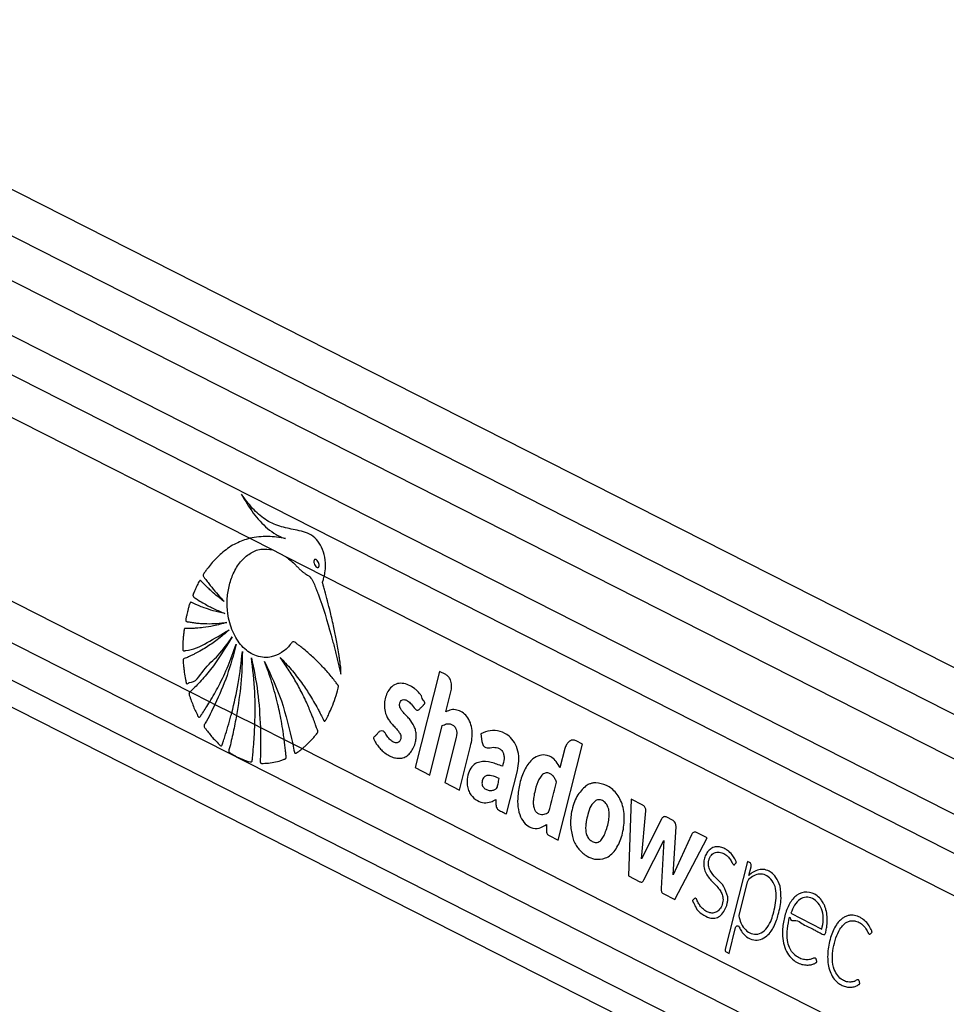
# Paper-space layout 'Surface plate' of a CAD drawing. Header units: millimetres. Extents: x 65420 to 443956, y 26941 to 406945.
# Tile 38 of 71: x 302930 to 309466, y 177110 to 184055. Entities that reach past the tile are written whole.
import ezdxf

# ---------------------------------------------------------------- set-up
doc = ezdxf.new("R2010")
doc.units = ezdxf.units.MM

psp = doc.layouts.new('Surface plate')

# ---------------------------------------------------------------- linework, layer by layer
at = {"color": 7, "linetype": 'Continuous', "lineweight": 25, "ltscale": 50}
for p, q in [((332989.5, 166923.57), (299246.26, 184055.37)), ((333674.14, 167220.83), (300516.37, 184055.37)), ((298566.54, 181393.05), (328092.32, 166402.5)), ((304552.67, 180397.61), (304715.56, 180314.91)), ((304715.56, 180314.91), (304809.73, 180267.1)), ((304715.56, 180314.91), (304809.73, 180267.1)), ((304809.73, 180267.1), (305078.45, 180130.67)), ((305078.45, 180130.67), (327476.21, 168759.09)), ((305891.02, 179458.36), (305718.75, 178779.75)), ((305934.95, 179436.05), (305891.02, 179458.36)), ((304131.21, 179314.68), (304270.28, 179244.07)), ((305934.79, 179172.34), (305972.87, 179322.36)), ((304270.28, 179244.07), (304307.2, 179225.33)), ((304307.2, 179225.33), (304425.91, 179165.06)), ((304425.91, 179165.06), (304459.26, 179148.13)), ((304459.26, 179148.13), (304588.55, 179082.49)), ((304588.55, 179082.49), (304627.34, 179062.79)), ((304627.34, 179062.79), (304795.32, 178977.5)), ((305821.84, 178727.4), (305910.19, 179075.46)), ((306183.54, 179017.92), (306190.6, 178962.85)), ((304795.32, 178977.5), (304856.29, 178946.55)), ((304856.29, 178946.55), (304921.81, 178913.28)), ((306006.97, 178983.33), (305928.28, 178673.37)), ((306031.37, 178621.02), (306110.06, 178930.99)), ((306727.8, 178267.44), (306900.07, 178946.05)), ((306900.07, 178946.05), (306855.85, 178968.5)), ((304921.81, 178913.28), (327180.86, 167612.13)), ((306775.81, 178915.11), (306740.74, 178776.96)), ((305718.75, 178779.75), (305821.84, 178727.4)), ((306362.95, 178452.68), (306440.32, 178757.46)), ((305928.28, 178673.37), (306031.37, 178621.02)), ((307241.7, 178557.15), (307224.98, 178015.01)), ((307324.18, 178515.27), (307241.7, 178557.15)), ((307314.94, 178137.14), (307346.34, 178475.35)), ((307539.52, 178406.42), (307490.25, 178431.44)), ((306646.31, 178378.38), (306644.87, 178337.17)), ((307455.88, 178416.24), (307314.94, 178137.14)), ((307539.23, 178022.15), (307559.12, 178363.36)), ((306663.93, 178299.86), (306727.8, 178267.44)), ((307668.09, 178305.86), (307539.23, 178022.15)), ((307780.07, 178283.72), (307703.21, 178322.74)), ((307332.97, 177987.81), (307472.71, 178264.65)), ((307472.71, 178264.65), (307455.35, 177925.67)), ((307551.58, 177849.2), (307780.07, 178283.72)), ((308063.3, 178118.27), (307906.11, 177499.09)), ((308078.33, 178110.64), (308063.3, 178118.27)), ((307224.98, 178015.01), (307304.81, 177974.48)), ((308072.38, 178018.04), (308072.72, 178018.41)), ((308072.72, 178018.41), (308088.44, 178080.33)), ((308060.89, 177971.81), (308001.69, 177738.62)), ((307467.76, 177891.75), (307551.58, 177849.2)), ((308368.96, 177751.73), (308588.14, 177640.45)), ((307933.14, 177468.58), (307979.33, 177650.54)), ((307912.85, 177478.88), (307933.14, 177468.58))]:
    psp.add_line(p, q, dxfattribs=at)
at = {"color": 8, "linetype": 'Continuous', "lineweight": 25, "ltscale": 50}
for p, q in [((300221.11, 183877.27), (333325.89, 167069.63)), ((299057.36, 183764.76), (332579.13, 166745.4)), ((299069.57, 183481.4), (327869.11, 168859.57)), ((299069.57, 183181.44), (304552.67, 180397.61)), ((298966.84, 181936.68), (304131.21, 179314.68)), ((298852.83, 181701.6), (327441.97, 167186.6)), ((298706.37, 181511.6), (329997.75, 165624.63))]:
    psp.add_line(p, q, dxfattribs=at)
at = {"color": 7, "linetype": 'Continuous', "lineweight": 25, "ltscale": 50, "flags": 128}
psp.add_lwpolyline([(307979.33, 177650.54), (307981.18, 177655.53), (307983.91, 177659.62), (307987.32, 177662.5), (307991.16, 177663.97), (307995.14, 177663.91), (307998.95, 177662.33), (308002.32, 177659.34), (308004.99, 177655.17)], dxfattribs=at)
at = {"color": 7, "linetype": 'Continuous', "lineweight": 25, "ltscale": 2500}
for centre, radius, start, end in [((306995.68, 178542.41), 130.09, 100.639243, 105.29654), ((307480.18, 178407.74), 25.75, 66.991157, 160.707364), ((307514.53, 178369.06), 44.95, 352.721389, 56.224485), ((307693.24, 178298.51), 26.21, 67.639135, 163.699781), ((307090.23, 178371.27), 273.96, 198.707557, 202.501032), ((308062.74, 178088.6), 27, 342.169211, 54.716886), ((308156.38, 177938.48), 126.13, 54.049464, 61.765924), ((308096.7, 177963.68), 36.72, 133.712578, 167.204627), ((307923.25, 177493.58), 18, 162.176659, 234.702675)]:
    psp.add_arc(centre, radius, start, end, dxfattribs=at)
at = {"color": 7, "linetype": 'Continuous', "lineweight": 25, "ltscale": 50}
for points, knots in [([(305078.45, 180130.67), (305078.79, 180132.26), (305079.31, 180134.65), (305079.88, 180137.45), (305080.13, 180138.75), (305080.31, 180139.65), (305080.71, 180141.76), (305082.27, 180150.23), (305087.22, 180184.13), (305087.46, 180244.53), (305069.56, 180319.49), (305034.9, 180380.4), (304986.97, 180422.25), (304931.33, 180445.31), (304855.58, 180460.47), (304763.14, 180478.51), (304659.46, 180524.32), (304569.39, 180605.77), (304519.33, 180673.5), (304493.91, 180707.89)], [0, 0, 0, 0, 0.0044504, 0.0066719, 0.0077856, 0.0080667, 0.0091787, 0.0136278, 0.0314444, 0.1016211, 0.1718203, 0.241143, 0.3100911, 0.3838947, 0.4581807, 0.5963624, 0.7334644, 0.864675, 1, 1, 1, 1]), ([(304493.91, 180707.89), (304520.5, 180662.13), (304573.6, 180570.76), (304659.44, 180478.25), (304727.54, 180428.88), (304765.06, 180409.57), (304787.23, 180399.92), (304798.66, 180396.54), (304804.39, 180394.84)], [0, 0, 0, 0, 0.3257348, 0.6504627, 0.8229686, 0.9110798, 0.9554594, 1, 1, 1, 1]), ([(304552.67, 180397.61), (304519.91, 180386.93), (304453.68, 180365.34), (304364.78, 180304.84), (304300.51, 180242.75), (304265.14, 180199.26), (304250.53, 180179.55), (304243.06, 180169.27), (304235.68, 180157.93), (304228.52, 180149.4), (304224.6, 180141.32), (304223.89, 180135.99), (304224.93, 180130.27), (304228.67, 180123.75), (304233.66, 180117.05), (304238.61, 180111.23), (304248.49, 180098.67), (304263.19, 180078.03), (304291.36, 180042.35), (304327.33, 179998.92), (304357.49, 179966.66), (304372.57, 179950.53)], [0, 0, 0, 0, 0.17229745, 0.34823842, 0.50284784, 0.57091991, 0.58875482, 0.60660102, 0.62444698, 0.64465822, 0.65466302, 0.65920879, 0.66387385, 0.67560829, 0.68896742, 0.69940149, 0.70861966, 0.75719684, 0.80577141, 0.9028873, 1, 1, 1, 1]), ([(304804.39, 180394.84), (304762.84, 180402.11), (304678.86, 180416.81), (304595.02, 180404.05), (304552.67, 180397.61)], [0, 0, 0, 0, 0.4948472, 1, 1, 1, 1]), ([(305175.43, 179338.82), (305176.49, 179342.17), (305177.92, 179346.69), (305178.34, 179353.44), (305176.96, 179358.05), (305172.92, 179364.07), (305163.8, 179375.03), (305148.5, 179395.75), (305124.77, 179424.91), (305087.1, 179469.32), (305035.56, 179524.19), (304981.03, 179575.46), (304936.71, 179612.39), (304908.88, 179634.89), (304885.28, 179650.84), (304870.67, 179666.69), (304855.89, 179668.41), (304849.44, 179661.6), (304837.61, 179646.59), (304814.79, 179618.81), (304788.14, 179598.31), (304768.26, 179586.01), (304760.82, 179581.79), (304747.28, 179574.74), (304725.56, 179565.69), (304670.58, 179551.99), (304587.42, 179561.71), (304494.43, 179629.11), (304427.73, 179735.65), (304395.39, 179852.74), (304390.72, 179963.53), (304403.61, 180059.97), (304434.77, 180153.36), (304485.65, 180234.79), (304552.8, 180294.06), (304631.96, 180327.71), (304686.9, 180319.3), (304715.56, 180314.91)], [0, 0, 0, 0, 0.0050973, 0.0068835, 0.0092977, 0.0118085, 0.0184537, 0.0329732, 0.0536863, 0.0806256, 0.1299881, 0.1812242, 0.2100381, 0.2317697, 0.2445561, 0.2618705, 0.2672448, 0.2722247, 0.2770977, 0.2989824, 0.3313547, 0.3366398, 0.3419247, 0.3472108, 0.3651684, 0.3866325, 0.457485, 0.5254775, 0.5883491, 0.6525306, 0.697318, 0.7420503, 0.7884351, 0.8401386, 0.8916853, 0.9434937, 1, 1, 1, 1]), ([(304809.73, 180267.1), (304832.5, 180248.33), (304861.27, 180224.61), (304893.18, 180190.22), (304910.1, 180173.35), (304927.06, 180158.65), (304944.1, 180147.39), (304966.19, 180133.9), (304991.94, 180113.02), (305007.6, 180071.27), (305020.39, 180041.43), (305028.2, 180021.04), (305031.65, 180011.94), (305033.15, 180007.92), (305033.81, 180006.16), (305034.1, 180005.38), (305034.23, 180005.04), (305034.28, 180004.88), (305034.31, 180004.81), (305069.91, 179911.02), (305103.19, 179799.69), (305136.93, 179674.13), (305147.18, 179634.83), (305157.19, 179595.44), (305167, 179555.99), (305176.62, 179516.5), (305186.1, 179477.13), (305192.27, 179450.88), (305195.33, 179437.82)], [0, 0, 0, 0, 0.1079556, 0.1364279, 0.1645802, 0.1929012, 0.2179645, 0.2415631, 0.2922242, 0.334927, 0.3757503, 0.394086, 0.4021527, 0.4057068, 0.407266, 0.4079558, 0.4082557, 0.4083917, 0.4084504, 0.4084961, 0.7173106, 0.7578385, 0.7983583, 0.8388552, 0.8793113, 0.9197204, 0.9600631, 1, 1, 1, 1]), ([(305007.92, 180245.09), (305007.14, 180243.96), (305005.58, 180241.71), (305004.3, 180236.68), (305004.21, 180229.49), (305006.79, 180218.18), (305013.38, 180204.84), (305021.64, 180195.1), (305028.84, 180191.24), (305033.02, 180190.72), (305036.44, 180192.02), (305038, 180193.65), (305038.67, 180194.34)], [0, 0, 0, 0, 0.0543981, 0.108795, 0.182974, 0.3048036, 0.5225229, 0.7535826, 0.8287066, 0.904451, 0.9589909, 1, 1, 1, 1]), ([(305038.67, 180194.34), (305039.44, 180195.46), (305040.99, 180197.68), (305042.26, 180202.67), (305042.36, 180209.8), (305039.84, 180221.02), (305033.37, 180234.34), (305025.22, 180244.11), (305018.05, 180248.12), (305013.85, 180248.76), (305010.3, 180247.53), (305008.66, 180245.85), (305007.92, 180245.09)], [0, 0, 0, 0, 0.0540524, 0.108131, 0.1815058, 0.3019577, 0.518426, 0.7487649, 0.8245136, 0.9008349, 0.9551954, 1, 1, 1, 1]), ([(304372.57, 179950.53), (304357.51, 179962.01), (304327.41, 179984.97), (304289.71, 180017.31), (304259.62, 180044.96), (304240.27, 180063.51), (304226.46, 180077.51), (304216.09, 180087.5), (304209.6, 180096.08), (304204.03, 180098.9), (304201.94, 180098.98), (304199.79, 180097.94), (304195.22, 180092.91), (304189.19, 180081.56), (304178.55, 180060.71), (304168.92, 180038.32), (304159.8, 180017.47), (304154.83, 180005.99), (304152.17, 179998.22), (304151.45, 179993.8), (304152.01, 179989.87), (304153.73, 179986.67), (304158.29, 179982.11), (304170.31, 179974.18), (304194.91, 179956.86), (304240.17, 179930.89), (304302.27, 179897.46), (304351.35, 179877.34), (304376.5, 179867.02)], [0, 0, 0, 0, 0.0957636, 0.1915196, 0.2467605, 0.2966583, 0.3224911, 0.3418202, 0.3671405, 0.3709812, 0.3746499, 0.378606, 0.383427, 0.406828, 0.434287, 0.4854518, 0.5103746, 0.5314298, 0.5386665, 0.5445267, 0.5490365, 0.5540359, 0.5600294, 0.5801647, 0.6281078, 0.7139889, 0.8534151, 1, 1, 1, 1]), ([(305195.33, 179437.82), (305195.56, 179455.28), (305195.87, 179479.61), (305190.81, 179512.6), (305187.18, 179539.14), (305181.33, 179576.91), (305173.61, 179623.26), (305161.53, 179689.22), (305144.58, 179773.16), (305123.55, 179866.09), (305102.18, 179952.69), (305085.87, 180014.45), (305075.07, 180053.23), (305069.86, 180069.86), (305067.8, 180077.22), (305067.13, 180081.06), (305066.38, 180083.4), (305065.81, 180084.7), (305065.36, 180086.93), (305066.37, 180090.05), (305067.96, 180094.24), (305070.77, 180100.78), (305074.17, 180113.25), (305076.77, 180123.82), (305078.45, 180130.67)], [0, 0, 0, 0, 0.0718876, 0.1001827, 0.1393882, 0.1838914, 0.2602032, 0.3365155, 0.4659582, 0.6215486, 0.7403881, 0.8456497, 0.8944481, 0.91291, 0.9209381, 0.9271774, 0.9292236, 0.9315461, 0.9335272, 0.9385407, 0.9447967, 0.953642, 0.969976, 1, 1, 1, 1]), ([(304376.5, 179867.02), (304349.14, 179872.93), (304300.06, 179883.53), (304237.99, 179903.89), (304195.67, 179920.31), (304168.08, 179932.16), (304151.69, 179939.64), (304141.24, 179945.8), (304135.85, 179945.82), (304133.09, 179943.32), (304131.64, 179941.23), (304129.19, 179935.26), (304124.35, 179922.19), (304118.73, 179902.29), (304113.47, 179880.19), (304108.44, 179858.5), (304104.27, 179840.32), (304101.51, 179827.27), (304100.77, 179820.99), (304100.89, 179817.92), (304101.48, 179815.38), (304103.07, 179812.19), (304106.83, 179809.64), (304112.29, 179808.53), (304125.85, 179806.85), (304147.56, 179802.77), (304179.15, 179799.11), (304213.14, 179796.21), (304283.96, 179792.99), (304342.78, 179798.57), (304389.64, 179803.01)], [0, 0, 0, 0, 0.1302635, 0.2336174, 0.2997682, 0.3367911, 0.3694477, 0.3805856, 0.390294, 0.3929321, 0.3958246, 0.3999442, 0.4158115, 0.4449741, 0.4711024, 0.4934582, 0.5209248, 0.5347648, 0.5387558, 0.542051, 0.5448943, 0.5475292, 0.5548627, 0.5634955, 0.5735903, 0.6188929, 0.6665752, 0.7227709, 0.7791838, 1, 1, 1, 1]), ([(304389.64, 179803.01), (304359.05, 179794.37), (304303.87, 179778.79), (304232.13, 179767.56), (304181.66, 179762.93), (304148.92, 179761.33), (304128.17, 179761.15), (304113.24, 179760.97), (304103.4, 179761.82), (304096.73, 179762.13), (304093.55, 179760.82), (304092.15, 179759.85), (304090.46, 179757.92), (304089.2, 179754.16), (304088.46, 179746.54), (304087.04, 179735.72), (304085.05, 179717.7), (304082.52, 179687.48), (304080.07, 179653.32), (304079.21, 179625.75), (304079.63, 179613.28), (304080.52, 179608.41), (304082.45, 179605.18), (304085.48, 179603.34), (304089.47, 179603.23), (304093.88, 179604.32), (304097.41, 179605.52), (304099.61, 179606.26), (304100.53, 179606.53), (304100.92, 179606.66), (304101.1, 179606.69), (304101.17, 179606.72), (304101.2, 179606.72), (304101.22, 179606.73), (304101.22, 179606.73), (304152.64, 179607.74), (304256.22, 179663.21), (304355.03, 179720.14), (304406.41, 179749.74)], [0, 0, 0, 0, 0.1242683, 0.2241336, 0.2873907, 0.3258099, 0.3546673, 0.3701172, 0.3852242, 0.3941735, 0.3963134, 0.398353, 0.4003507, 0.4048739, 0.40957, 0.422063, 0.4358637, 0.4609452, 0.5078088, 0.5326723, 0.538554, 0.5429886, 0.5465731, 0.5500378, 0.5557814, 0.5621972, 0.5678789, 0.570234, 0.5712219, 0.571646, 0.5718297, 0.5719099, 0.5719453, 0.5719617, 0.5719687, 0.5719743, 0.7774223, 1, 1, 1, 1]), ([(304406.41, 179749.74), (304379.01, 179726.41), (304326.66, 179681.84), (304256.97, 179634.44), (304203.02, 179602.26), (304167.68, 179583.4), (304140.82, 179570.07), (304121.74, 179561.4), (304105.42, 179553.65), (304093.74, 179550.63), (304086.71, 179546.34), (304084.42, 179544.15), (304083.21, 179542.03), (304082.35, 179538.87), (304082.25, 179532.67), (304082.97, 179521.24), (304084.81, 179503.12), (304087.08, 179479.35), (304091.79, 179444.52), (304096.79, 179412.89), (304101.76, 179388.58), (304103.17, 179379.85), (304104.46, 179375.4), (304105.86, 179372.65), (304107.65, 179370.85), (304109.74, 179370.01), (304114.52, 179370.53), (304119.33, 179374.46), (304123.59, 179378.28), (304125.39, 179379.85), (304126.11, 179380.44), (304126.41, 179380.69), (304126.54, 179380.78), (304126.6, 179380.83), (304126.62, 179380.84), (304126.63, 179380.85), (304126.64, 179380.85), (304167.79, 179374.9), (304227.91, 179482.45), (304334.14, 179567.69), (304396.31, 179655.69), (304428.37, 179701.07)], [0, 0, 0, 0, 0.1089477, 0.2080919, 0.2631108, 0.3084217, 0.3367464, 0.3600784, 0.3767091, 0.3953938, 0.4002563, 0.4026777, 0.4047342, 0.4066955, 0.4107369, 0.4194845, 0.4344114, 0.4547942, 0.477274, 0.5198268, 0.5327856, 0.5382564, 0.5413724, 0.5443199, 0.546268, 0.5487613, 0.5515463, 0.562359, 0.5670229, 0.5688328, 0.5695643, 0.5698696, 0.5700014, 0.5700592, 0.5700839, 0.5700946, 0.5701014, 0.5701038, 0.7040812, 0.8473793, 1, 1, 1, 1]), ([(304428.37, 179701.07), (304379.49, 179621.22), (304309.09, 179506.2), (304214.36, 179397.5), (304173.19, 179354.9), (304155.16, 179337.05), (304145.75, 179328.05), (304137.91, 179320.29), (304132.93, 179316.12), (304131.21, 179314.68)], [0, 0, 0, 0, 0.5513975, 0.7942014, 0.9011371, 0.9291585, 0.9571797, 0.9852107, 1, 1, 1, 1]), ([(304270.28, 179244.07), (304291.97, 179281.27), (304339.08, 179362.08), (304402.45, 179497.41), (304438.78, 179598.84), (304457.04, 179649.82)], [0, 0, 0, 0, 0.29777697, 0.64704008, 1, 1, 1, 1]), ([(304457.04, 179649.82), (304437.1, 179575.5), (304397.23, 179426.89), (304337.2, 179292.51), (304307.2, 179225.33)], [0, 0, 0, 0, 0.5001023, 1, 1, 1, 1]), ([(304425.91, 179165.06), (304442.73, 179233.87), (304477.22, 179375.03), (304492.37, 179522.86), (304500.13, 179598.62)], [0, 0, 0, 0, 0.4875194, 1, 1, 1, 1]), ([(304500.13, 179598.62), (304498.44, 179522.59), (304495.05, 179370.57), (304471.19, 179222.26), (304459.26, 179148.13)], [0, 0, 0, 0, 0.500122, 1, 1, 1, 1]), ([(304564.3, 179554.74), (304580.97, 179474.31), (304614.3, 179313.48), (304623, 179146.34), (304627.34, 179062.79)], [0, 0, 0, 0, 0.5001525, 1, 1, 1, 1]), ([(304588.55, 179082.49), (304590.13, 179159.52), (304593.36, 179318.07), (304574.17, 179474.38), (304564.3, 179554.74)], [0, 0, 0, 0, 0.4858511, 1, 1, 1, 1]), ([(304921.81, 178913.28), (304926.59, 178917.17), (304938.03, 178926.49), (304955.67, 178942.32), (304976.7, 178962.79), (304994.01, 178981.62), (305008.06, 178997.77), (305017.44, 179009.98), (305026.4, 179018.61), (305031.95, 179027.5), (305032.76, 179034.29), (305030.92, 179045.61), (305022.85, 179063.15), (305014.9, 179086.55), (305006.49, 179109.08), (304998.05, 179131.3), (304986.21, 179161.23), (304970.64, 179198.6), (304950.45, 179244.1), (304920.38, 179307.33), (304878.41, 179386.18), (304824.81, 179474.94), (304785.8, 179529.74), (304766.29, 179557.14)], [0, 0, 0, 0, 0.0275765, 0.0660207, 0.1044695, 0.155217, 0.1751524, 0.1950905, 0.2187241, 0.2297776, 0.2353899, 0.2423555, 0.2702629, 0.3084499, 0.3343785, 0.3603103, 0.3976583, 0.4556736, 0.5136888, 0.5876236, 0.7250974, 0.8625078, 1, 1, 1, 1]), ([(304766.29, 179557.14), (304792.48, 179529.48), (304844.84, 179474.16), (304913.08, 179385.95), (304965.12, 179309.13), (305003.01, 179246.87), (305027.27, 179204), (305046.93, 179166.84), (305060.87, 179140.43), (305070, 179119.84), (305074.9, 179109.98), (305077.76, 179107.59), (305079.99, 179106.86), (305083.1, 179107.68), (305086.19, 179110.96), (305089.41, 179116.7), (305094.65, 179127.91), (305102.33, 179141.4), (305115.44, 179168.2), (305133.87, 179209.92), (305156.56, 179269.77), (305169.14, 179315.81), (305175.43, 179338.82)], [0, 0, 0, 0, 0.1528164, 0.3055974, 0.4317413, 0.5044929, 0.5772445, 0.613251, 0.6581316, 0.6857709, 0.6944596, 0.6970258, 0.7011537, 0.7048892, 0.7114488, 0.7186444, 0.7291215, 0.7558365, 0.77588, 0.8368939, 0.9184755, 1, 1, 1, 1]), ([(304656.39, 179527.57), (304699.18, 179437.25), (304784.75, 179256.61), (304832.44, 179049.9), (304856.29, 178946.55)], [0, 0, 0, 0, 0.50001291, 1, 1, 1, 1]), ([(304795.32, 178977.5), (304793.69, 178989.99), (304788.81, 179027.18), (304779.02, 179088.63), (304765.78, 179158.44), (304749.98, 179229.83), (304731.49, 179302.62), (304709.04, 179379.3), (304684.26, 179454.55), (304665.68, 179503.23), (304656.39, 179527.57)], [0, 0, 0, 0, 0.064925, 0.1934042, 0.3218987, 0.4343984, 0.5758021, 0.7171989, 0.8585942, 1, 1, 1, 1]), ([(305972.87, 179322.36), (305974.89, 179335.4), (305978.87, 179361.06), (305969.98, 179396.29), (305954.86, 179422.59), (305941.66, 179431.51), (305934.95, 179436.05)], [0, 0, 0, 0, 0.2836908, 0.5579012, 0.7750238, 1, 1, 1, 1]), ([(305751.59, 179193.15), (305753.7, 179195.44), (305758.25, 179200.39), (305766.03, 179208.83), (305773.08, 179216.56), (305778.88, 179222.74), (305782.33, 179226.77), (305785.15, 179229.1), (305786.88, 179230.91), (305787.77, 179232.19), (305787.75, 179233.66), (305787.44, 179235.45), (305786.42, 179238.73), (305784.57, 179243.09), (305782.67, 179247.09), (305781.47, 179249.55), (305781.07, 179250.43), (305780.92, 179250.76), (305780.86, 179250.9), (305780.83, 179250.95), (305780.82, 179250.98), (305780.82, 179250.99), (305780.82, 179250.99), (305771.99, 179249.02), (305769.96, 179282.98), (305751.01, 179299.7), (305733.68, 179321.66), (305695.05, 179354.14), (305643.8, 179377.92), (305583.95, 179372.33), (305546.1, 179347.06), (305520.58, 179308.55), (305506.11, 179266.29), (305501.01, 179220.57), (305505.97, 179169.23), (305523.42, 179127.25), (305545.89, 179098.18), (305566.06, 179075.74), (305586.41, 179054.21), (305605.01, 179032.23), (305616.45, 179012.87), (305619.58, 178995.16), (305618.32, 178982.75), (305614.43, 178971.73), (305608.45, 178963.13), (305601.06, 178957.28), (305591.32, 178953.66), (305575.24, 178954.33), (305554.04, 178963.94), (305531.48, 178986.01), (305515.58, 179011.06), (305501.27, 179033.79), (305489.99, 179037.96), (305484.31, 179040.06)], [0, 0, 0, 0, 0.0099314, 0.0214276, 0.0365864, 0.0432559, 0.0484958, 0.0532932, 0.0553271, 0.056686, 0.0577101, 0.0590089, 0.0615763, 0.0670892, 0.0724318, 0.0742927, 0.0749625, 0.0752236, 0.0753291, 0.0753772, 0.0753961, 0.0754035, 0.0754089, 0.0754116, 0.1039971, 0.1325731, 0.1611998, 0.1897799, 0.3002885, 0.3553551, 0.4103139, 0.4519035, 0.4923975, 0.5324307, 0.5723895, 0.6270195, 0.6565116, 0.6858414, 0.7228176, 0.7511978, 0.7767408, 0.7873398, 0.798405, 0.8090623, 0.8193674, 0.8297376, 0.8403333, 0.8565629, 0.8890691, 0.9219682, 0.957476, 0.9785714, 1, 1, 1, 1]), ([(304131.21, 179314.68), (304129.65, 179313.28), (304127.24, 179311.12), (304124.81, 179307.1), (304123.79, 179303.47), (304123.8, 179297.75), (304127.18, 179286.7), (304140.24, 179251.3), (304156.36, 179203.94), (304178.34, 179162.57), (304186.45, 179141.07), (304192.11, 179135.09), (304194.52, 179133.85), (304197.16, 179134.03), (304201.23, 179136.67), (304204.85, 179141.89), (304207.92, 179147.08), (304209.54, 179149.86), (304210.38, 179151.22), (304210.8, 179151.88), (304211.02, 179152.22), (304211.24, 179152.54), (304211.9, 179153.51), (304214.54, 179157.41), (304225.09, 179173.06), (304244.33, 179202.3), (304261.21, 179229.47), (304270.28, 179244.07)], [0, 0, 0, 0, 0.0210291, 0.0326176, 0.042323, 0.0520429, 0.0781826, 0.1379803, 0.3773199, 0.4968565, 0.5566211, 0.5673243, 0.5763672, 0.5854733, 0.5973114, 0.6279748, 0.6449673, 0.6534611, 0.6577032, 0.659827, 0.6608985, 0.6614257, 0.6635455, 0.6720449, 0.706016, 0.841954, 1, 1, 1, 1]), ([(304307.2, 179225.33), (304295.87, 179202.82), (304273.21, 179157.8), (304249.91, 179107.74), (304232.78, 179083.57), (304230.38, 179075.97), (304230.4, 179071.48), (304232.08, 179065.83), (304238.08, 179056.74), (304259.53, 179030.21), (304289.15, 178988.88), (304324.99, 178957.79), (304342.88, 178934.32), (304351.66, 178932.81), (304353.96, 178933.89), (304356.68, 178937.16), (304358.48, 178942.37), (304359.84, 178946.65), (304360.41, 178948.42), (304360.52, 178948.74), (304360.63, 178949.06), (304360.95, 178950.03), (304362.26, 178953.9), (304367.46, 178969.44), (304387.99, 179032.1), (304408.42, 179100.57), (304423.99, 179157.96), (304425.91, 179165.06)], [0, 0, 0, 0, 0.1240556, 0.2481148, 0.2719645, 0.2800738, 0.2852624, 0.2915768, 0.3066041, 0.3393031, 0.470233, 0.5614027, 0.6069951, 0.6125421, 0.6170329, 0.6225312, 0.6357314, 0.6432539, 0.6441997, 0.6446669, 0.6448999, 0.6458421, 0.6496017, 0.6646555, 0.7248605, 0.9659745, 1, 1, 1, 1]), ([(305484.31, 179040.06), (305477.85, 179038.6), (305465.39, 179035.78), (305451.68, 179017.48), (305440.03, 179005.48), (305431.09, 178997.4), (305427.13, 178992.45), (305425.84, 178988.66), (305425.63, 178987.03), (305425.99, 178984.22), (305430.78, 178975.59), (305438.38, 178958.24), (305454.44, 178934.32), (305474.59, 178910.11), (305500.37, 178886.18), (305529.85, 178865.72), (305563.47, 178850.54), (305598.31, 178843.68), (305632.12, 178847.08), (305663.19, 178861.14), (305688.94, 178886.91), (305709.29, 178920.53), (305721.99, 178957.03), (305727.27, 178992.73), (305726.34, 179025.09), (305720.18, 179051.12), (305706.12, 179085.97), (305684.07, 179116.49), (305657.32, 179146.28), (305637.27, 179166.15), (305620.75, 179185.58), (305610.14, 179205.49), (305607.93, 179225.53), (305611.73, 179240.77), (305619.1, 179252.7), (305631.58, 179260.07), (305648.04, 179258.9), (305669.15, 179249.5), (305693.61, 179227.07), (305710.18, 179199.28), (305726.76, 179187.13), (305735.07, 179184.41), (305743.94, 179185.99), (305748.93, 179190.65), (305751.59, 179193.15)], [0, 0, 0, 0, 0.0226933, 0.0437679, 0.0651238, 0.074103, 0.0817032, 0.0833138, 0.0846095, 0.0858079, 0.0903681, 0.1114665, 0.1376478, 0.1725378, 0.2054827, 0.2470295, 0.2889524, 0.3304574, 0.3713796, 0.408519, 0.444977, 0.4820369, 0.5188255, 0.5459743, 0.5729937, 0.5992825, 0.6141076, 0.6736308, 0.7069348, 0.7354698, 0.760548, 0.7834656, 0.7961243, 0.80987, 0.8227216, 0.8348465, 0.856611, 0.8796692, 0.913136, 0.958833, 0.9692406, 0.9789811, 0.9887717, 1, 1, 1, 1]), ([(304459.26, 179148.13), (304451.63, 179107.97), (304440.19, 179047.75), (304421.57, 178969.82), (304413.34, 178925.54), (304404.53, 178901.59), (304404.61, 178894.06), (304405.64, 178890.67), (304408.47, 178886.55), (304413.51, 178882.98), (304426.77, 178876.24), (304455.19, 178857.6), (304500.77, 178837.97), (304539.17, 178823.5), (304560.51, 178819.63), (304564.07, 178819.79), (304566.66, 178821.4), (304568.7, 178824.38), (304570.35, 178829.94), (304571.07, 178837.77), (304571.33, 178843.97), (304571.65, 178847.11), (304571.67, 178847.27), (304571.68, 178847.44), (304571.73, 178847.93), (304571.93, 178849.9), (304572.7, 178857.8), (304575.74, 178889.41), (304582.32, 178965.45), (304586.09, 179036.21), (304588.55, 179082.49)], [0, 0, 0, 0, 0.1604599, 0.2406428, 0.320829, 0.340868, 0.345132, 0.3494313, 0.3544437, 0.3664189, 0.3794243, 0.4314145, 0.5355267, 0.6396118, 0.6482383, 0.6544918, 0.6592436, 0.6640038, 0.6708461, 0.6827552, 0.6945752, 0.6949424, 0.6951296, 0.6952236, 0.6955908, 0.6970679, 0.7029822, 0.7266221, 0.8212079, 1, 1, 1, 1]), ([(306110.06, 178930.99), (306113.86, 178948.88), (306121.51, 178984.84), (306122.22, 179041.79), (306110.7, 179096.65), (306085.85, 179142.06), (306051.44, 179172.04), (306013.09, 179187.86), (305972.62, 179190.6), (305947.42, 179178.44), (305934.79, 179172.34)], [0, 0, 0, 0, 0.1244512, 0.2501418, 0.3747705, 0.4998116, 0.624783, 0.7502281, 0.874851, 1, 1, 1, 1]), ([(304627.34, 179062.79), (304627.87, 179029.16), (304628.92, 178961.89), (304629.48, 178888.71), (304626.82, 178844.2), (304626.02, 178830.99), (304626.48, 178821.47), (304627.26, 178816.41), (304629.09, 178812.89), (304631.47, 178810.64), (304635.52, 178809.13), (304640.9, 178809.3), (304653.41, 178809.96), (304697.51, 178810.07), (304747.42, 178821.3), (304790.18, 178835.73), (304801.71, 178839.98), (304805.66, 178843.03), (304808.01, 178846.59), (304809.61, 178853.18), (304808.61, 178862.97), (304806.79, 178878.99), (304802.16, 178917.25), (304798.29, 178951.38), (304795.32, 178977.5)], [0, 0, 0, 0, 0.1560512, 0.3120932, 0.338412, 0.3647129, 0.373683, 0.3827448, 0.3879275, 0.3931148, 0.4009502, 0.4150397, 0.429027, 0.4849822, 0.7096725, 0.7656171, 0.7791989, 0.7890113, 0.7953512, 0.8017322, 0.8209274, 0.8397241, 0.8772985, 1, 1, 1, 1]), ([(305910.19, 179075.46), (305920.15, 179080.33), (305938.58, 179089.33), (305964.74, 179089.23), (305985.75, 179081.02), (306000.25, 179067.36), (306009.05, 179048.47), (306013.35, 179027.47), (306011.46, 179004.66), (306008.39, 178990.08), (306006.97, 178983.33)], [0, 0, 0, 0, 0.2007429, 0.3713529, 0.4912627, 0.6152047, 0.6945975, 0.7936929, 0.904544, 1, 1, 1, 1]), ([(306440.32, 178757.46), (306444.76, 178780.08), (306453.65, 178825.35), (306447.35, 178896.85), (306422.55, 178959.54), (306377.87, 179009.4), (306318.02, 179038.62), (306248.76, 179045.4), (306204.98, 179026.95), (306183.54, 179017.92)], [0, 0, 0, 0, 0.12290084, 0.24599951, 0.36880528, 0.4922608, 0.66168778, 0.83424656, 1, 1, 1, 1]), ([(304856.29, 178946.55), (304858.78, 178926.31), (304861.43, 178904.74), (304868.75, 178884.24), (304870.53, 178881.79), (304872.8, 178880.44), (304877.05, 178880.34), (304890.88, 178887.37), (304905.31, 178901.01), (304918.5, 178910.81), (304921.81, 178913.28)], [0, 0, 0, 0, 0.40905, 0.4359511, 0.456876, 0.4779451, 0.5045113, 0.5760133, 0.893285, 1, 1, 1, 1]), ([(306190.6, 178962.85), (306191.47, 178957.97), (306193.22, 178948.26), (306199.32, 178935.64), (306207.55, 178926.11), (306227.23, 178913.89), (306259.73, 178924.19), (306295.14, 178922.73), (306322.3, 178909.73), (306338.01, 178891.56), (306345.71, 178867.18), (306347.28, 178831.89), (306339.91, 178806.25), (306334.87, 178788.73)], [0, 0, 0, 0, 0.0436955, 0.0870347, 0.1308022, 0.1738721, 0.3477037, 0.5206391, 0.6094316, 0.6979007, 0.7620497, 0.8374653, 1, 1, 1, 1]), ([(306855.85, 178968.5), (306846.67, 178971.35), (306828.61, 178976.95), (306803.8, 178964.44), (306785.29, 178943.15), (306779.01, 178924.57), (306775.81, 178915.11)], [0, 0, 0, 0, 0.28369619, 0.55790521, 0.77502312, 1, 1, 1, 1]), ([(306740.74, 178776.96), (306732.52, 178792.76), (306716.89, 178822.81), (306684.43, 178852.76), (306644.53, 178870.58), (306597.6, 178869.3), (306541.53, 178840.93), (306492.38, 178774.95), (306458.3, 178682.12), (306442.17, 178589.33), (306440.38, 178502.49), (306459.28, 178432.29), (306492.8, 178380.51), (306539.17, 178352.15), (306593.73, 178346.82), (306628.9, 178367.92), (306646.31, 178378.38)], [0, 0, 0, 0, 0.0551731, 0.1049226, 0.1521197, 0.2211296, 0.2887829, 0.3864031, 0.4840728, 0.5817337, 0.6552045, 0.72656, 0.7887208, 0.8486944, 0.9250833, 1, 1, 1, 1]), ([(306334.87, 178788.73), (306308.86, 178799.06), (306256.88, 178819.7), (306188.01, 178826.71), (306135.17, 178805.14), (306102.69, 178767.16), (306086.08, 178713.05), (306084.28, 178660.77), (306094.37, 178617.5), (306117.54, 178577.21), (306155.23, 178543.47), (306205.04, 178528.55), (306249.85, 178534.56), (306276.35, 178548), (306288.02, 178553.92)], [0, 0, 0, 0, 0.1432452, 0.2863012, 0.3585621, 0.4297316, 0.5016542, 0.5733337, 0.6211833, 0.6688826, 0.7652244, 0.8510948, 0.934426, 1, 1, 1, 1]), ([(306312.89, 178702.15), (306294.99, 178710.23), (306270.02, 178721.51), (306236.85, 178725.23), (306218.3, 178722.27), (306204.76, 178713.06), (306196.71, 178700.93), (306191.71, 178686), (306189.76, 178670.01), (306191.81, 178654.41), (306200.55, 178638.27), (306217.63, 178625.66), (306240.91, 178616.11), (306257.82, 178618.51), (306266.26, 178619.71)], [0, 0, 0, 0, 0.2353486, 0.3283846, 0.4176259, 0.4666002, 0.5143669, 0.5625713, 0.6119262, 0.6567566, 0.6994102, 0.7879806, 0.894126, 1, 1, 1, 1]), ([(306715.31, 178676.77), (306712.13, 178685.6), (306705.77, 178703.23), (306690.23, 178723.7), (306671.7, 178737.86), (306648.91, 178745.15), (306623.27, 178738.06), (306592.82, 178703.91), (306572.84, 178652.05), (306559.55, 178595.64), (306552.89, 178554.06), (306551.15, 178515.98), (306557.5, 178494.95), (306560.63, 178484.6)], [0, 0, 0, 0, 0.0670184, 0.1338132, 0.2006254, 0.2679622, 0.3551289, 0.4415534, 0.6335922, 0.746492, 0.8463531, 0.9244453, 1, 1, 1, 1]), ([(306266.26, 178619.71), (306273.04, 178622.13), (306281.88, 178625.29), (306291.96, 178631.25), (306300.36, 178642.01), (306303.87, 178668.74), (306309.66, 178690.18), (306312.89, 178702.15)], [0, 0, 0, 0, 0.256556, 0.3348651, 0.3977497, 0.6637023, 1, 1, 1, 1]), ([(306560.63, 178484.6), (306564.68, 178477.78), (306572.94, 178463.87), (306591.22, 178453.13), (306610.2, 178448.27), (306628.43, 178449.9), (306644.57, 178455.57), (306661.57, 178464.77), (306669.33, 178495.79), (306686.98, 178565), (306702.83, 178627.52), (306715.31, 178676.77)], [0, 0, 0, 0, 0.06976554, 0.14208819, 0.2156733, 0.28555547, 0.3440216, 0.40472686, 0.47699798, 0.58801644, 1, 1, 1, 1]), ([(306924.06, 178650.99), (306900.91, 178628.57), (306853.71, 178582.88), (306821.09, 178477.05), (306810.18, 178373.14), (306823.97, 178312.98), (306830.74, 178283.4)], [0, 0, 0, 0, 0.27469575, 0.55998966, 0.78364547, 1, 1, 1, 1]), ([(306961.36, 178667.89), (306954.18, 178665.58), (306941.4, 178661.45), (306929.35, 178654.18), (306924.06, 178650.99)], [0, 0, 0, 0, 0.5612336, 1, 1, 1, 1]), ([(306992.58, 178672.46), (306988.63, 178672.27), (306981.64, 178671.95), (306974.69, 178670.78), (306971.66, 178670.27)], [0, 0, 0, 0, 0.563963, 1, 1, 1, 1]), ([(306984.33, 178134.61), (307010.97, 178133.39), (307063.74, 178130.98), (307134.18, 178192.52), (307178.61, 178288.04), (307198.94, 178399.02), (307188.84, 178513.91), (307140.01, 178604.9), (307070.43, 178660.62), (307018.53, 178668.51), (306992.58, 178672.46)], [0, 0, 0, 0, 0.1251146, 0.2479069, 0.3752364, 0.5042067, 0.6288633, 0.7523567, 0.876175, 1, 1, 1, 1]), ([(306288.02, 178553.92), (306287.95, 178545.49), (306287.8, 178526.72), (306290.17, 178501.35), (306301.9, 178485.22), (306314.79, 178476.78), (306335.69, 178466.37), (306351.98, 178458.19), (306362.95, 178452.68)], [0, 0, 0, 0, 0.1538117, 0.3424959, 0.4333414, 0.5586184, 0.7027714, 1, 1, 1, 1]), ([(306992.68, 178547.55), (306980.18, 178535.69), (306954.41, 178511.21), (306937.59, 178453.08), (306926.79, 178404.98), (306921.55, 178365.72), (306921.51, 178331.7), (306929.08, 178298.64), (306946.35, 178272.73), (306961.28, 178263.42), (306968.84, 178258.7)], [0, 0, 0, 0, 0.1778947, 0.366933, 0.51641, 0.611748, 0.7064918, 0.8043169, 0.9007983, 1, 1, 1, 1]), ([(306968.84, 178258.7), (306978.01, 178255.17), (306996.28, 178248.16), (307019.92, 178256.84), (307034.73, 178271.9), (307044.05, 178285.4), (307051.98, 178300.53), (307068.53, 178339.97), (307083.39, 178389.65), (307088.84, 178448.56), (307086.22, 178487.87), (307071.52, 178522.39), (307047.83, 178544.56), (307020.1, 178556.06), (307001.71, 178550.35), (306992.68, 178547.55)], [0, 0, 0, 0, 0.0814075, 0.1622238, 0.2004983, 0.238872, 0.2774593, 0.3157122, 0.5201853, 0.6014302, 0.6788807, 0.7576784, 0.838995, 0.9208959, 1, 1, 1, 1]), ([(307346.34, 178475.35), (307346.28, 178477.59), (307346.17, 178482.62), (307343.88, 178491.52), (307339.91, 178501.38), (307332.77, 178510), (307327.15, 178513.45), (307324.18, 178515.27)], [0, 0, 0, 0, 0.1234362, 0.2781781, 0.520208, 0.746524, 1, 1, 1, 1]), ([(306644.87, 178337.17), (306645.07, 178332.4), (306645.46, 178323.29), (306650.02, 178312.04), (306656.44, 178304.29), (306661.34, 178301.4), (306663.93, 178299.86)], [0, 0, 0, 0, 0.2863993, 0.5469865, 0.7602848, 1, 1, 1, 1]), ([(306837.12, 178266.43), (306843.04, 178253.82), (306853.62, 178231.24), (306867.65, 178212.84), (306873.84, 178204.72)], [0, 0, 0, 0, 0.5585463, 1, 1, 1, 1]), ([(306873.84, 178204.72), (306892.52, 178185.77), (306926.09, 178151.69), (306966.43, 178139.86), (306984.33, 178134.61)], [0, 0, 0, 0, 0.55617978, 1, 1, 1, 1]), ([(307974.32, 178097.58), (307977.82, 178100.44), (307981.54, 178103.48), (307984.31, 178108.37), (307984.72, 178109.38), (307984.88, 178111.24), (307984.31, 178114.08), (307981.39, 178122.65), (307971.69, 178139.95), (307953.61, 178169.77), (307926.25, 178194.7), (307895.71, 178212.2), (307866.27, 178221.55), (307835, 178221.75), (307805.68, 178210.06), (307781.71, 178187.42), (307764.89, 178157.51), (307754.75, 178121.89), (307753.67, 178080.72), (307770.35, 178026.12), (307812.81, 177975.55), (307856.78, 177934.89), (307882.93, 177892.55), (307893.69, 177855.95), (307887.51, 177813.61), (307868.69, 177777.93), (307841.39, 177756.5), (307812.5, 177751.35), (307785.91, 177758.15), (307762.59, 177770.6), (307741.51, 177788.81), (307723.14, 177812.3), (307710.95, 177834.64), (307704.57, 177850.69), (307700.21, 177855.97), (307697.02, 177857.94), (307692.55, 177858.31), (307687.44, 177854.98), (307682.95, 177849.34), (307679.03, 177845.54), (307676.68, 177843.44), (307676.07, 177842.27), (307675.96, 177841.78), (307676.02, 177841.12), (307676.48, 177838.99), (307677.95, 177835.52), (307679.91, 177831.34), (307684.26, 177822.4), (307688.94, 177812.14), (307694.39, 177802.52), (307696.84, 177798.36), (307697.94, 177796.55), (307698.43, 177795.76), (307698.64, 177795.41), (307698.74, 177795.26), (307698.78, 177795.19), (307698.8, 177795.16), (307698.81, 177795.15), (307706.79, 177770.74), (307743.15, 177745.26), (307788.39, 177718.1), (307832.46, 177715.84), (307869.38, 177728.62), (307888.02, 177751.98), (307897.5, 177763.85)], [0, 0, 0, 0, 0.01082698, 0.01153035, 0.01212779, 0.0130517, 0.01507029, 0.01773893, 0.03147929, 0.05748512, 0.09367558, 0.11910371, 0.14761699, 0.17579105, 0.20390242, 0.22975917, 0.25343621, 0.27687417, 0.30312643, 0.33094502, 0.38885611, 0.45147942, 0.47478105, 0.4968903, 0.52561515, 0.55383169, 0.58092875, 0.6088022, 0.63184079, 0.65437426, 0.67671712, 0.6991115, 0.72179443, 0.73127889, 0.73432522, 0.73735032, 0.74065823, 0.74626406, 0.75217335, 0.75710744, 0.75934935, 0.75963275, 0.75989564, 0.76032345, 0.76089122, 0.76422676, 0.76805775, 0.77063942, 0.78524197, 0.79166724, 0.79449765, 0.79574078, 0.79629055, 0.79653058, 0.79663478, 0.79668407, 0.79670452, 0.79671146, 0.79672054, 0.84693432, 0.8988804, 0.9327286, 0.96579004, 1, 1, 1, 1]), ([(307923.78, 177868.88), (307915.88, 177894.04), (307900.09, 177944.34), (307852.13, 177990.54), (307814.38, 178028.62), (307792.06, 178068.45), (307786.03, 178100.1), (307789.82, 178126.1), (307797.26, 178145.83), (307808.2, 178162.41), (307827.06, 178179.23), (307855.88, 178186.99), (307888.1, 178178.39), (307912.58, 178163.64), (307932.24, 178145.04), (307948.1, 178124.54), (307956.62, 178102.58), (307964.64, 178095.26), (307967.55, 178094.06), (307970.12, 178094.29), (307972.34, 178095.43), (307973.63, 178096.83), (307974.32, 178097.58)], [0, 0, 0, 0, 0.1247791, 0.2495434, 0.3696924, 0.4284055, 0.4812296, 0.5148704, 0.548892, 0.5835404, 0.6186105, 0.6933118, 0.7685112, 0.8304085, 0.8661122, 0.92293, 0.9699688, 0.9777293, 0.984775, 0.989396, 0.9943346, 1, 1, 1, 1]), ([(308001.69, 177738.62), (308003.87, 177727.95), (308009.22, 177701.64), (308026.77, 177660.01), (308058.51, 177622.95), (308101.34, 177602.92), (308149.27, 177603.21), (308195.3, 177636.23), (308226.57, 177688.88), (308246.33, 177748.28), (308259.85, 177809.19), (308268.64, 177874.92), (308261.65, 177944.03), (308231.02, 177995.14), (308191.65, 178024.49), (308149.25, 178031.49), (308107.8, 178019.1), (308083.5, 177999.86), (308071.33, 177990.22)], [0, 0, 0, 0, 0.03410202, 0.08407688, 0.14662135, 0.20874892, 0.27710469, 0.3496752, 0.4255819, 0.48437234, 0.55084268, 0.62163702, 0.68928851, 0.75751474, 0.81899491, 0.87930479, 0.9395147, 1, 1, 1, 1]), ([(308143.67, 178059.47), (308129.58, 178054.64), (308104.27, 178045.97), (308082.17, 178026.62), (308072.38, 178018.04)], [0, 0, 0, 0, 0.5568769, 1, 1, 1, 1]), ([(308216.05, 178049.61), (308202.77, 178054.87), (308179, 178064.31), (308154.49, 178060.95), (308143.67, 178059.47)], [0, 0, 0, 0, 0.5583168, 1, 1, 1, 1]), ([(308292.98, 177942.7), (308284.6, 177965.16), (308269.54, 178005.5), (308242.44, 178029.81), (308230.43, 178040.59)], [0, 0, 0, 0, 0.5567651, 1, 1, 1, 1]), ([(307304.81, 177974.48), (307307.8, 177973.3), (307313.5, 177971.06), (307321.75, 177973.53), (307328.26, 177979.53), (307331.33, 177984.94), (307332.97, 177987.81)], [0, 0, 0, 0, 0.2863256, 0.544814, 0.7578273, 1, 1, 1, 1]), ([(307455.35, 177925.67), (307455.24, 177921.51), (307455.02, 177913.78), (307457.26, 177903.48), (307461.66, 177895.69), (307465.63, 177893.13), (307467.76, 177891.75)], [0, 0, 0, 0, 0.2999874, 0.5582467, 0.7630528, 1, 1, 1, 1]), ([(308280.66, 177742.94), (308285.16, 177762.02), (308293.85, 177798.84), (308303.18, 177866.34), (308296.84, 177913.83), (308292.98, 177942.7)], [0, 0, 0, 0, 0.2964416, 0.5722808, 1, 1, 1, 1]), ([(308360.02, 177723.87), (308360.75, 177723.5), (308361.81, 177722.96), (308363, 177722.35), (308363.53, 177722.09), (308363.76, 177721.97), (308363.86, 177721.92), (308363.9, 177721.9), (308363.93, 177721.89), (308363.93, 177721.88), (308363.94, 177721.88), (308363.94, 177721.88), (308363, 177693.98), (308411.62, 177710.85), (308443.94, 177677.72), (308487.18, 177660.32), (308522.17, 177641.26), (308554.71, 177625.38), (308578.04, 177611.13), (308595.12, 177603.62), (308602.99, 177600.79), (308606.71, 177601.66), (308610.61, 177605.02), (308614.04, 177612.15), (308617.15, 177623.84), (308620.11, 177643.31), (308624.3, 177667.47), (308626.44, 177697.88), (308625.65, 177734.19), (308619.85, 177769.41), (308610.31, 177799.25), (308599.83, 177822.73), (308582.18, 177850.29), (308544.85, 177887.12), (308483.14, 177909.93), (308409.98, 177888.44), (308356.21, 177821.06), (308324.18, 177735.69), (308309.63, 177650.72), (308310.33, 177573.68), (308324.59, 177509.97), (308351.52, 177453.98), (308378.25, 177430.14), (308391.92, 177417.95)], [0, 0, 0, 0, 0.00227513, 0.00327572, 0.00371583, 0.00390939, 0.00399462, 0.0040317, 0.00404766, 0.00405596, 0.00405904, 0.00406007, 0.00406431, 0.04648929, 0.08891469, 0.13134105, 0.17376645, 0.19965912, 0.2320035, 0.24797804, 0.25221172, 0.25551163, 0.25870779, 0.26531643, 0.27284909, 0.28454312, 0.30646599, 0.32432058, 0.34762493, 0.381446, 0.39831218, 0.41526534, 0.43871911, 0.47480783, 0.54721996, 0.61887075, 0.6842065, 0.75063808, 0.81642492, 0.86326428, 0.90833334, 0.9531142, 1, 1, 1, 1]), ([(307897.5, 177763.85), (307906.83, 177782.85), (307919.42, 177808.5), (307925.23, 177846.35), (307924.25, 177861.61), (307923.78, 177868.88)], [0, 0, 0, 0, 0.5991902, 0.8090601, 1, 1, 1, 1]), ([(308588.14, 177640.45), (308592.37, 177661.61), (308600.8, 177703.82), (308594.18, 177771.64), (308565.36, 177827.56), (308522.93, 177858.8), (308476.75, 177869.31), (308430.71, 177853.56), (308392.93, 177810.69), (308376.96, 177771.41), (308368.96, 177751.73)], [0, 0, 0, 0, 0.12421, 0.2477784, 0.3745357, 0.5018915, 0.6230181, 0.7437303, 0.8715668, 1, 1, 1, 1]), ([(308248.77, 177657.13), (308255.61, 177672.28), (308267.96, 177699.62), (308276.75, 177729.58), (308280.66, 177742.94)], [0, 0, 0, 0, 0.5539743, 1, 1, 1, 1]), ([(308930.3, 177606.91), (308933.3, 177609.97), (308936.85, 177613.6), (308940.83, 177616.63), (308941.58, 177617.44), (308941.81, 177617.92), (308941.84, 177618.54), (308941.71, 177619.57), (308941.17, 177622.65), (308939.24, 177632.35), (308932.71, 177642.61), (308926.42, 177654.58), (308919.8, 177665.56), (308905.88, 177685.76), (308885.39, 177706), (308860.27, 177722.18), (308832.93, 177734.77), (308803.54, 177740.33), (308773.82, 177736.41), (308750.5, 177727.79), (308728.42, 177713.79), (308707.93, 177694.64), (308677.39, 177654.22), (308645.51, 177580.76), (308628.51, 177491.55), (308628.59, 177418.15), (308636.71, 177365.35), (308654.16, 177316.85), (308679.4, 177279.95), (308708.38, 177254.7), (308737.88, 177238.52), (308769.14, 177229.84), (308800.78, 177229.26), (308827.2, 177236.39), (308844.13, 177245.82), (308851.32, 177251.38), (308853.62, 177253.14), (308854.37, 177253.92), (308854.77, 177255.07), (308854.83, 177256.67), (308854.82, 177257.88), (308854.81, 177258.61)], [0, 0, 0, 0, 0.013793, 0.0162982, 0.0168504, 0.0172875, 0.0177738, 0.0184403, 0.0200659, 0.0261228, 0.044807, 0.0553509, 0.0656362, 0.0827907, 0.1297306, 0.1576319, 0.1856044, 0.2368172, 0.2667683, 0.2965015, 0.3263425, 0.3566231, 0.387693, 0.4817668, 0.5794708, 0.6274217, 0.6742203, 0.720724, 0.7691224, 0.8075657, 0.8469175, 0.8865434, 0.9257956, 0.9642782, 0.9860572, 0.9933887, 0.9948106, 0.9958171, 0.9968046, 0.9980818, 1, 1, 1, 1]), ([(308391.92, 177417.95), (308403.81, 177410.58), (308427.64, 177395.82), (308464.24, 177387.15), (308496.72, 177386.11), (308519.45, 177390.37), (308534.24, 177396.08), (308542.5, 177400.83), (308548.54, 177404.25), (308551.65, 177406.5), (308552.81, 177407.83), (308553.29, 177408.62), (308553.31, 177409.56), (308552.96, 177411.07), (308551.11, 177415.77), (308550.49, 177421.76), (308548.47, 177428.27), (308546.23, 177433.32), (308540.77, 177436.39), (308532.95, 177436.18), (308519.5, 177431.04), (308502.54, 177424.75), (308483.05, 177423.64), (308460.24, 177425.05), (308431.09, 177433.78), (308402.33, 177451.94), (308377.55, 177477.58), (308357.12, 177511.34), (308341.64, 177569.38), (308342.45, 177644.55), (308354.14, 177697.31), (308360.02, 177723.87)], [0, 0, 0, 0, 0.0707664, 0.1417496, 0.2011072, 0.2480369, 0.2664535, 0.2848111, 0.2966713, 0.3021287, 0.3037245, 0.3049073, 0.3059631, 0.3071962, 0.3110341, 0.3266151, 0.3300196, 0.3385919, 0.3487943, 0.3603682, 0.3809801, 0.4246815, 0.4559201, 0.4871128, 0.5494542, 0.6175938, 0.6575654, 0.716663, 0.7866106, 0.8926107, 1, 1, 1, 1]), ([(308854.81, 177258.61), (308854.51, 177261.34), (308853.83, 177267.34), (308851.42, 177274.28), (308848.88, 177279.25), (308846.72, 177282.06), (308844.09, 177283.22), (308834.99, 177283.08), (308825.43, 177274.27), (308810.83, 177269.83), (308799.32, 177267.08), (308788.75, 177266.42), (308776.42, 177266.54), (308758.15, 177269.2), (308729.35, 177281.88), (308698.49, 177309.8), (308670.43, 177359.31), (308659.43, 177429.29), (308666.35, 177506.06), (308685.3, 177577.76), (308710.25, 177635.02), (308740.18, 177673.2), (308767.41, 177692.67), (308792.92, 177700.12), (308811.57, 177699.84), (308834.03, 177695.27), (308858.86, 177684.54), (308882.85, 177663.87), (308898.12, 177644.31), (308907.66, 177629.51), (308912.98, 177617.91), (308916.97, 177610.21), (308920.14, 177606.39), (308923.52, 177604.79), (308926.9, 177604.94), (308929.09, 177606.21), (308930.3, 177606.91)], [0, 0, 0, 0, 0.0086147, 0.018929, 0.0237116, 0.027808, 0.0316155, 0.0355963, 0.0676367, 0.0790467, 0.1015829, 0.1191415, 0.1257043, 0.1560807, 0.1999329, 0.2578368, 0.3154337, 0.3937156, 0.474054, 0.5545819, 0.6315681, 0.681627, 0.7309296, 0.7644484, 0.7958202, 0.8128046, 0.8646737, 0.9092468, 0.9357048, 0.9555705, 0.9716022, 0.9788379, 0.9853847, 0.9896208, 0.9942802, 1, 1, 1, 1]), ([(308004.99, 177655.17), (308009.86, 177645.19), (308018.13, 177628.19), (308035.31, 177604.42), (308063.52, 177579.52), (308105.33, 177559.8), (308156.44, 177563.73), (308185.75, 177582.85), (308200.29, 177592.34)], [0, 0, 0, 0, 0.1161479, 0.1975833, 0.3243384, 0.5646518, 0.7840017, 1, 1, 1, 1]), ([(308200.29, 177592.34), (308210.59, 177602.68), (308228.93, 177621.09), (308242.72, 177646.14), (308248.77, 177657.13)], [0, 0, 0, 0, 0.5614485, 1, 1, 1, 1])]:
    psp.add_open_spline(points, degree=3, knots=knots, dxfattribs=at)

doc.saveas('drawing.dxf')
